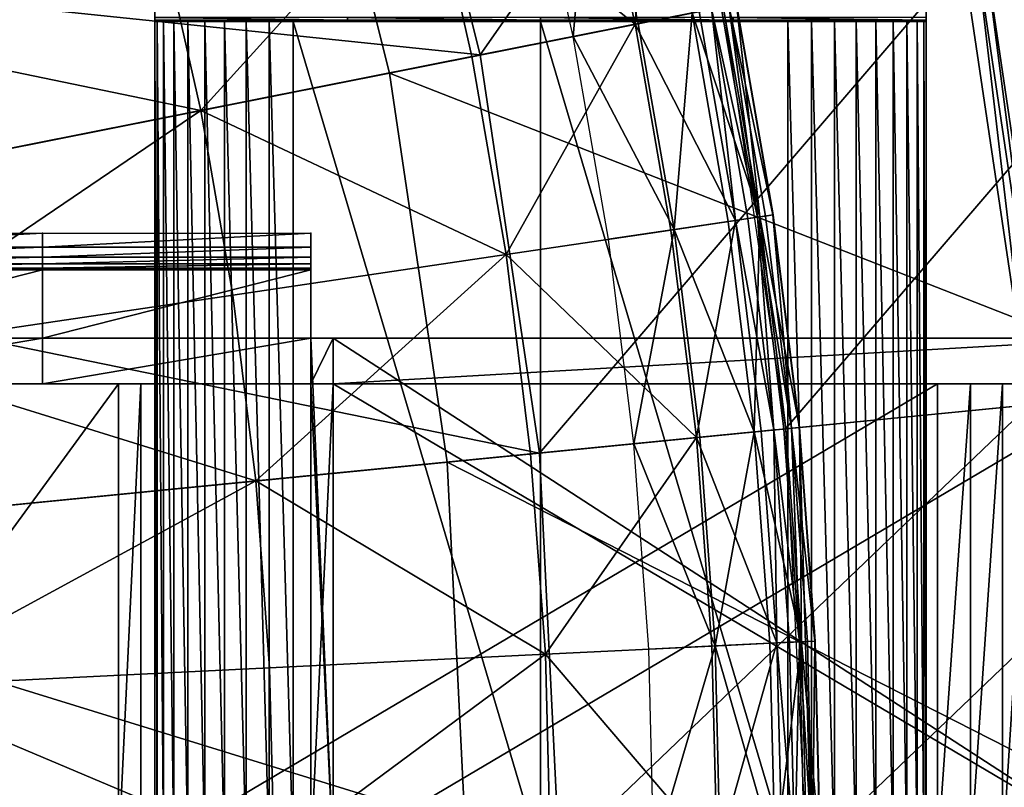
# Model space of a CAD drawing. Extents: x -3.87 to 3.87, y -3.87 to 3.87.
# Tile 107 of 115: x 2.74 to 3.49, y 0.05 to 0.64. Entities that reach past the tile are written whole.
import ezdxf

# ---------------------------------------------------------------- set-up
doc = ezdxf.new("R2010")
doc.units = 0
doc.layers.get('0').update_dxf_attribs({"linetype": 'CONTINUOUS'})

msp = doc.modelspace()

# ---------------------------------------------------------------- linework, layer by layer
for p in [(2.840672, 0.641511, 5.791705), (2.840672, 0.641511, 5.791705), (2.840672, 0.640634, 4.79619), (2.840672, 0.640634, 5.789958), (2.840672, 0.640634, 4.79619), (2.840672, 0.640634, 4.79619), (2.840672, 0.640634, 5.789958), (2.840672, 0.640634, 4.79619), (2.840672, 0.640634, 5.789958), (2.840672, 0.640633, 5.789958), (2.842515, 0.640634, 4.770976), (2.842515, 0.640634, 4.770976), (2.847484, 0.640634, 4.746589), (2.847484, 0.640634, 4.746589), (2.855428, 0.640634, 4.723771), (2.855428, 0.640634, 4.723771), (2.866104, 0.640634, 4.703214), (2.866104, 0.640634, 4.703214), (2.879189, 0.640634, 4.685544), (2.879189, 0.640634, 4.685544), (2.894286, 0.640634, 4.671297), (2.894286, 0.640634, 4.671297), (2.910934, 0.640634, 4.660907), (2.910934, 0.640634, 4.660907), (2.928629, 0.640634, 4.654688), (2.928629, 0.640634, 4.654688), (2.946834, 0.640634, 4.652831), (2.946834, 0.640634, 4.652831), (2.988763, 0.640634, 4.79619), (2.988763, 0.640634, 4.79619), (2.988763, 0.640633, 5.789958), (2.988763, 0.640633, 5.789958), (2.988764, 0.641511, 5.791705), (3.136855, 0.641511, 5.791705), (3.136855, 0.640634, 4.79619), (3.136855, 0.640634, 5.789958), (3.136855, 0.640634, 4.79619), (3.136855, 0.640633, 5.789958), (3.136856, 0.640634, 4.652831), (3.136856, 0.640634, 4.652831), (3.209652, 0.638628, 9.229347), (3.212011, 0.639097, 9.027666), (3.284946, 0.641511, 5.791705), (3.284946, 0.640634, 4.79619), (3.284946, 0.640634, 4.79619), (3.284946, 0.640633, 5.789958), (3.284946, 0.640633, 5.789958), (3.326876, 0.640634, 4.652831), (3.326876, 0.640634, 4.652831), (3.34508, 0.640634, 4.654688), (3.34508, 0.640634, 4.654688), (3.362775, 0.640634, 4.660907), (3.362775, 0.640634, 4.660907), (3.379423, 0.640634, 4.671297), (3.379423, 0.640634, 4.671297), (3.39452, 0.640634, 4.685544), (3.39452, 0.640634, 4.685544), (3.407605, 0.640634, 4.703214), (3.407605, 0.640634, 4.703214), (3.418281, 0.640634, 4.723771), (3.418281, 0.640634, 4.723771), (3.426225, 0.640634, 4.746588), (3.426225, 0.640634, 4.746588), (3.431194, 0.640634, 4.770976), (3.431194, 0.640634, 4.770976), (3.433037, 0.640634, 4.79619), (3.433037, 0.640634, 4.79619), (3.433037, 0.640634, 4.79619), (3.433037, 0.640634, 4.79619), (3.433038, 0.641511, 5.791705), (3.433038, 0.641511, 5.791705), (3.433038, 0.640634, 5.789958), (3.433038, 0.640633, 5.789958), (3.433038, 0.640633, 5.789958), (3.433038, 0.640633, 5.789958), (3.162063, 0.629162, 9.022295), (3.084037, 0.613641, 9.262104), (3.090656, 0.614958, 8.880756), (3.090656, 0.614958, 8.374943), (3.090657, 0.614958, 8.815491), (3.090657, 0.614958, 8.374943), (3.020958, 0.600908, 4.599773), (2.875973, 0.572255, 9.281931), (3.315311, 0.491922, 9.121477), (3.315534, 0.491956, 9.064547), (3.281131, 0.486852, 9.033573), (3.286523, 0.487652, 9.217014), (3.296175, 0.489084, 9.212923), (3.303581, 0.490182, 9.204885), (3.305311, 0.490439, 9.040556), (3.309655, 0.491083, 9.179029), (2.7544, 0.477955, 4.59662), (2.960403, 0.477955, 4.59662), (2.960403, 0.477955, 4.59662), (3.237109, 0.480322, 9.229347), (3.239489, 0.480675, 9.027666), (3.189113, 0.473203, 9.022295), (2.7544, 0.467094, 4.598952), (2.960403, 0.467094, 4.598952), (2.960403, 0.467094, 4.598952), (3.110419, 0.461529, 9.262104), (2.7544, 0.459472, 4.601286), (2.7544, 0.454336, 4.603425), (2.960403, 0.459472, 4.601286), (2.960403, 0.459472, 4.601286), (2.960403, 0.454336, 4.603425), (2.960403, 0.454336, 4.603425), (2.7544, 0.451065, 4.605174), (2.7544, 0.449756, 4.606925), (2.7544, 0.449756, 4.606925), (2.960403, 0.451065, 4.605174), (2.960403, 0.451065, 4.605174), (2.960403, 0.449757, 4.606925), (2.960403, 0.449756, 4.606925), (2.960403, 0.449756, 4.606925), (2.960403, 0.449756, 4.606925), (2.900576, 0.430402, 9.281931), (2.7544, 0.397194, 4.996703), (2.960403, 0.397194, 4.996704), (2.960403, 0.397194, 4.996704), (2.977773, 0.397194, 4.996704), (2.977773, 0.397194, 4.996704), (2.7544, 0.362046, 5.56318), (2.7544, 0.362046, 5.56318), (2.812726, 0.362046, 5.706805), (2.812726, 0.362046, 5.706805), (2.830096, 0.362046, 5.706805), (2.830096, 0.362046, 5.706805), (2.838049, 0.362046, 5.704944), (2.838049, 0.362046, 5.704944), (2.855419, 0.362046, 5.704944), (2.855419, 0.362046, 5.704944), (2.862664, 0.362046, 5.698714), (2.862664, 0.362046, 5.698714), (2.880034, 0.362046, 5.698714), (2.880034, 0.362046, 5.698714), (2.885823, 0.362046, 5.688304), (2.885823, 0.362046, 5.688304), (2.903193, 0.362046, 5.688304), (2.903193, 0.362046, 5.688304), (2.906823, 0.362046, 5.674032), (2.906823, 0.362046, 5.674032), (2.924193, 0.362046, 5.674032), (2.924193, 0.362046, 5.674032), (2.925025, 0.362046, 5.656329), (2.925025, 0.362046, 5.656329), (2.939877, 0.362046, 5.635734), (2.939877, 0.362046, 5.635734), (2.942395, 0.362046, 5.656329), (2.942395, 0.362046, 5.656329), (2.950927, 0.362046, 5.612874), (2.950927, 0.362046, 5.612874), (2.957247, 0.362046, 5.635734), (2.957247, 0.362046, 5.635734), (2.957839, 0.362046, 5.588441), (2.957839, 0.362046, 5.588441), (2.960403, 0.362046, 5.56318), (2.960403, 0.362046, 5.56318), (2.960403, 0.362046, 5.56318), (2.960403, 0.362046, 5.56318), (2.968297, 0.362046, 5.612874), (2.968297, 0.362046, 5.612874), (2.975209, 0.362046, 5.588441), (2.975209, 0.362046, 5.588441), (2.977773, 0.362046, 5.56318), (2.977773, 0.362046, 5.56318), (2.977773, 0.362046, 5.56318), (2.977773, 0.362046, 5.56318), (3.441689, 0.362046, 5.706805), (3.441689, 0.362046, 5.706805), (3.467012, 0.362046, 5.704944), (3.467012, 0.362046, 5.704944), (3.491627, 0.362046, 5.698714), (3.491627, 0.362046, 5.698714), (3.30106, 0.325221, 9.033573), (3.306485, 0.325755, 9.217014), (3.316195, 0.326712, 9.212923), (3.323646, 0.327446, 9.204885), (3.325153, 0.327502, 4.219625), (3.325386, 0.327617, 9.040556), (3.329756, 0.328047, 9.179029), (3.335447, 0.328608, 9.121477), (3.335672, 0.32863, 9.064547), (3.25677, 0.320859, 9.229347), (3.259164, 0.321095, 9.027666), (3.208483, 0.316103, 9.022295), (3.129311, 0.308305, 9.262104), (3.136008, 0.308965, 8.880756), (3.136008, 0.308965, 8.374943), (3.13601, 0.308965, 8.815491), (3.13601, 0.308965, 8.374943), (3.065275, 0.301906, 4.599773), (2.918194, 0.287512, 9.281931), (3.268597, 0.160624, 9.229347), (3.271, 0.160742, 9.027666), (3.313048, 0.162808, 9.033573), (3.318492, 0.163075, 9.217014), (3.328238, 0.163554, 9.212923), (3.335715, 0.163922, 9.204885), (3.337462, 0.164007, 9.040556), (3.341848, 0.164223, 9.179029), (3.347559, 0.164503, 9.121477), (3.347785, 0.164515, 9.064547), (3.140675, 0.15434, 9.262104), (3.220134, 0.158243, 9.022295), (2.928792, 0.14393, 9.281931)]:
    msp.add_point(p)
for points in [[(2.84568, 1.178721, 4.599773), (2.716411, 1.451953, 4.599773), (0.000004, 0, 4.599773)], [(1.088906, 0.43663, 7.239481), (3.482541, 1.307846, 7.239481), (3.482541, 1.307847, 4.643102)], [(1.088906, 0.43663, 7.239481), (3.482541, 1.307847, 4.643102), (1.088906, 0.43663, 4.643102)], [(1.116252, 0.361498, 4.643102), (1.088906, 0.43663, 4.643102), (3.482541, 1.307847, 4.643102)], [(3.50989, 1.232715, 7.239481), (3.482541, 1.307846, 7.239481), (1.088906, 0.43663, 7.239481)], [(1.116252, 0.361498, 4.643102), (3.482541, 1.307847, 4.643102), (3.50989, 1.232715, 4.643102)], [(3.50989, 1.232715, 7.239481), (1.088906, 0.43663, 7.239481), (1.116252, 0.361497, 7.239481)], [(3.50989, 1.232715, 7.239481), (1.116252, 0.361497, 7.239481), (1.116252, 0.361498, 4.643102)], [(3.50989, 1.232715, 7.239481), (1.116252, 0.361498, 4.643102), (3.50989, 1.232715, 4.643102)], [(2.947478, 0.89411, 4.599773), (2.84568, 1.178721, 4.599773), (0.000004, 0, 4.599773)], [(3.090656, 0.614958, 8.880756), (3.37735, 1.024793, 8.880756), (3.015457, 0.915014, 8.880756)], [(3.090656, 0.614958, 8.880756), (3.46157, 0.688738, 8.880756), (3.37735, 1.024793, 8.880756)], [(3.090656, 0.614958, 8.374943), (3.015457, 0.915014, 8.374943), (2.297899, 0.697344, 8.374943)], [(3.090657, 0.614958, 8.815491), (3.015459, 0.915014, 8.815491), (3.015459, 0.915014, 8.374943)], [(3.090657, 0.614958, 8.815491), (3.015459, 0.915014, 8.374943), (3.090657, 0.614958, 8.374943)], [(3.020958, 0.600908, 4.599773), (2.947478, 0.89411, 4.599773), (0.000004, 0, 4.599773)], [(3.587381, 0.713577, 4.599773), (2.947478, 0.89411, 4.599773), (3.020958, 0.600908, 4.599773)], [(2.551331, 0.63931, 9.255472), (2.806013, 0.85148, 9.281931), (2.516881, 0.763772, 9.255472)], [(2.551331, 0.63931, 9.255472), (2.844418, 0.712725, 9.281931), (2.806013, 0.85148, 9.281931)], [(3.222896, 0.807529, 9.217014), (3.174438, 0.795391, 9.229347), (3.209652, 0.638628, 9.229347)], [(3.222896, 0.807529, 9.217014), (3.209652, 0.638628, 9.229347), (3.258647, 0.648374, 9.217014)], [(3.0502, 0.76427, 9.262104), (3.209652, 0.638628, 9.229347), (3.174438, 0.795391, 9.229347)], [(3.176771, 0.795975, 9.027666), (3.162063, 0.629162, 9.022295), (3.127371, 0.783601, 9.022295)], [(3.176771, 0.795975, 9.027666), (3.212011, 0.639097, 9.027666), (3.162063, 0.629162, 9.022295)], [(3.176771, 0.795975, 9.027666), (3.253302, 0.64731, 9.033573), (3.212011, 0.639097, 9.027666)], [(3.0502, 0.76427, 9.262104), (2.844418, 0.712725, 9.281931), (2.875973, 0.572255, 9.281931)], [(3.0502, 0.76427, 9.262104), (2.875973, 0.572255, 9.281931), (3.084037, 0.613641, 9.262104)], [(3.0502, 0.76427, 9.262104), (3.084037, 0.613641, 9.262104), (3.209652, 0.638628, 9.229347)], [(3.529341, 0.347705, 9.191612), (3.787385, 0.753547, 9.191612), (3.4783, 0.692066, 9.191612)], [(3.325153, 0.327502, 4.219625), (3.670249, 0.730061, 4.219625), (3.277079, 0.651855, 4.219625)], [(3.325153, 0.327502, 4.219625), (3.724091, 0.366794, 4.219625), (3.670249, 0.730061, 4.219625)], [(2.551331, 0.63931, 9.255472), (2.875973, 0.572255, 9.281931), (2.844418, 0.712725, 9.281931)], [(3.640007, 0.358512, 4.599773), (3.587381, 0.713577, 4.599773), (3.020958, 0.600908, 4.599773)], [(3.090656, 0.614958, 8.374943), (2.297899, 0.697344, 8.374943), (2.355208, 0.468667, 8.374943)], [(3.136008, 0.308965, 8.880756), (3.46157, 0.688738, 8.880756), (3.090656, 0.614958, 8.880756)], [(3.136008, 0.308965, 8.880756), (3.512365, 0.346033, 8.880756), (3.46157, 0.688738, 8.880756)], [(3.512366, 0.346033, 8.880756), (3.461573, 0.688738, 9.182608), (3.461571, 0.688738, 8.880756)], [(3.512366, 0.346033, 9.182608), (3.472073, 0.690827, 9.18961), (3.461572, 0.688738, 9.182608)], [(3.512366, 0.346033, 8.880756), (3.512368, 0.346033, 9.182608), (3.461573, 0.688738, 9.182608)], [(3.523022, 0.347083, 9.18961), (3.4783, 0.692066, 9.191612), (3.472073, 0.690827, 9.18961)], [(3.512366, 0.346033, 9.182608), (3.523022, 0.347083, 9.18961), (3.472073, 0.690827, 9.18961)], [(3.523022, 0.347083, 9.18961), (3.529341, 0.347705, 9.191612), (3.4783, 0.692066, 9.191612)], [(2.840672, 0.652263, 5.797915), (2.840672, 0.659549, 5.800244), (2.840672, -0.00002, 5.800244)], [(3.433038, -0.00001, 5.797915), (3.433038, -0.00002, 5.800244), (3.433038, 0.659548, 5.800244)], [(3.433038, -0.00001, 5.797915), (3.433038, 0.659548, 5.800244), (3.433038, 0.652263, 5.797915)], [(2.840672, 0.647151, 5.795587), (2.840672, 0.652263, 5.797915), (2.840672, -0.00001, 5.797915)], [(2.840672, 0.652263, 5.797915), (2.840672, -0.00002, 5.800244), (2.840672, -0.00001, 5.797915)], [(3.305311, 0.490439, 9.040556), (3.253302, 0.64731, 9.033573), (3.277276, 0.652079, 9.040556)], [(3.303581, 0.490182, 9.204885), (3.275561, 0.651738, 9.204885), (3.268218, 0.650277, 9.212923)], [(3.303581, 0.490182, 9.204885), (3.281583, 0.652936, 9.179029), (3.275561, 0.651738, 9.204885)], [(3.305311, 0.490439, 9.040556), (3.277276, 0.652079, 9.040556), (3.287413, 0.654095, 9.064547)], [(3.315311, 0.491922, 9.121477), (3.287191, 0.654051, 9.121477), (3.281583, 0.652936, 9.179029)], [(3.303581, 0.490182, 9.204885), (3.309655, 0.491083, 9.179029), (3.281583, 0.652936, 9.179029)], [(3.315311, 0.491922, 9.121477), (3.281583, 0.652936, 9.179029), (3.309655, 0.491083, 9.179029)], [(3.315311, 0.491922, 9.121477), (3.287413, 0.654095, 9.064547), (3.287191, 0.654051, 9.121477)], [(3.315311, 0.491922, 9.121477), (3.315534, 0.491956, 9.064547), (3.287413, 0.654095, 9.064547)], [(3.305311, 0.490439, 9.040556), (3.287413, 0.654095, 9.064547), (3.315534, 0.491956, 9.064547)], [(3.433038, -0.00001, 5.795587), (3.433038, -0.00001, 5.797915), (3.433038, 0.652263, 5.797915)], [(3.433038, -0.00001, 5.795587), (3.433038, 0.652263, 5.797915), (3.433038, 0.647151, 5.795587)], [(2.840672, 0.643706, 5.793452), (2.840672, 0.647151, 5.795587), (2.840672, -0.00001, 5.795587)], [(2.840672, 0.647151, 5.795587), (2.840672, -0.00001, 5.797915), (2.840672, -0.00001, 5.795587)], [(2.840672, 0.643706, 5.793452), (2.840672, -0.00001, 5.795587), (2.840672, -0.00001, 5.793452)], [(2.840672, 0.641511, 5.791705), (2.840672, 0.643706, 5.793452), (2.840672, -0.00001, 5.793452)], [(2.988764, 0.641511, 5.791705), (2.988763, 0.643705, 5.793452), (2.840672, 0.643706, 5.793452)], [(2.988764, 0.641511, 5.791705), (2.840672, 0.643706, 5.793452), (2.840672, 0.641511, 5.791705)], [(3.136855, 0.641511, 5.791705), (3.136855, 0.643706, 5.793452), (2.988763, 0.643705, 5.793452)], [(3.136855, 0.641511, 5.791705), (2.988763, 0.643705, 5.793452), (2.988764, 0.641511, 5.791705)], [(3.284946, 0.641511, 5.791705), (3.284946, 0.643705, 5.793452), (3.136855, 0.643706, 5.793452)], [(3.284946, 0.641511, 5.791705), (3.136855, 0.643706, 5.793452), (3.136855, 0.641511, 5.791705)], [(3.286523, 0.487652, 9.217014), (3.258647, 0.648374, 9.217014), (3.209652, 0.638628, 9.229347)], [(3.239489, 0.480675, 9.027666), (3.212011, 0.639097, 9.027666), (3.253302, 0.64731, 9.033573)], [(3.239489, 0.480675, 9.027666), (3.253302, 0.64731, 9.033573), (3.281131, 0.486852, 9.033573)], [(3.305311, 0.490439, 9.040556), (3.281131, 0.486852, 9.033573), (3.253302, 0.64731, 9.033573)], [(3.286523, 0.487652, 9.217014), (3.268218, 0.650277, 9.212923), (3.258647, 0.648374, 9.217014)], [(3.286523, 0.487652, 9.217014), (3.296175, 0.489084, 9.212923), (3.268218, 0.650277, 9.212923)], [(3.303581, 0.490182, 9.204885), (3.268218, 0.650277, 9.212923), (3.296175, 0.489084, 9.212923)], [(3.433038, 0.641511, 5.791705), (3.433038, 0.643705, 5.793452), (3.284946, 0.643705, 5.793452)], [(3.433038, 0.641511, 5.791705), (3.284946, 0.643705, 5.793452), (3.284946, 0.641511, 5.791705)], [(3.433038, -0.00001, 5.793452), (3.433038, -0.00001, 5.795587), (3.433038, 0.647151, 5.795587)], [(3.433038, -0.00001, 5.793452), (3.433038, 0.647151, 5.795587), (3.433038, 0.643706, 5.793452)], [(3.433038, -0.00001, 5.791705), (3.433038, -0.00001, 5.793452), (3.433038, 0.643706, 5.793452)], [(3.433038, -0.00001, 5.791705), (3.433038, 0.643706, 5.793452), (3.433038, 0.641511, 5.791705)], [(2.551331, 0.63931, 9.255472), (2.579635, 0.513309, 9.255472), (2.875973, 0.572255, 9.281931)], [(2.840672, 0.641511, 5.791705), (2.840672, -0.00001, 5.793452), (2.840672, -0.00001, 5.791705)], [(2.840672, 0.640634, 5.789958), (2.840672, 0.641511, 5.791705), (2.840672, -0.00001, 5.791705)], [(2.988763, 0.640633, 5.789958), (2.988764, 0.641511, 5.791705), (2.840672, 0.641511, 5.791705)], [(2.988763, 0.640633, 5.789958), (2.840672, 0.641511, 5.791705), (2.840672, 0.640634, 5.789958)], [(2.840672, 0.640634, 5.789958), (2.840672, -0.00001, 5.789958), (2.840672, -0.000009, 4.79619)], [(2.840672, 0.640634, 5.789958), (2.840672, -0.000009, 4.79619), (2.840672, 0.640634, 4.79619)], [(2.988763, 0.640634, 4.79619), (2.988763, 0.640633, 5.789958), (2.840672, 0.640633, 5.789958)], [(2.988763, 0.640634, 4.79619), (2.840672, 0.640633, 5.789958), (2.840672, 0.640634, 4.79619)], [(2.840672, 0.640634, 4.79619), (2.840672, -0.000009, 4.79619), (2.842515, -0.000009, 4.770976)], [(2.840672, 0.640634, 4.79619), (2.842515, -0.000009, 4.770976), (2.842515, 0.640634, 4.770976)], [(2.840672, 0.640634, 5.789958), (2.840672, -0.00001, 5.791705), (2.840672, -0.00001, 5.789958)], [(2.988763, 0.640634, 4.79619), (2.840672, 0.640634, 4.79619), (2.842515, 0.640634, 4.770976)], [(2.842515, 0.640634, 4.770976), (2.842515, -0.000009, 4.770976), (2.847484, -0.000009, 4.746588)], [(2.842515, 0.640634, 4.770976), (2.847484, -0.000009, 4.746588), (2.847484, 0.640634, 4.746589)], [(2.842515, 0.640634, 4.770976), (2.847484, 0.640634, 4.746589), (2.988763, 0.640634, 4.79619)], [(2.847484, 0.640634, 4.746589), (2.847484, -0.000009, 4.746588), (2.855428, -0.000009, 4.723771)], [(2.847484, 0.640634, 4.746589), (2.855428, -0.000009, 4.723771), (2.855428, 0.640634, 4.723771)], [(2.847484, 0.640634, 4.746589), (2.855428, 0.640634, 4.723771), (2.988763, 0.640634, 4.79619)], [(2.855428, 0.640634, 4.723771), (2.855428, -0.000009, 4.723771), (2.866104, -0.000009, 4.703214)], [(2.855428, 0.640634, 4.723771), (2.866104, -0.000009, 4.703214), (2.866104, 0.640634, 4.703214)], [(2.855428, 0.640634, 4.723771), (2.866104, 0.640634, 4.703214), (2.988763, 0.640634, 4.79619)], [(2.866104, 0.640634, 4.703214), (2.866104, -0.000009, 4.703214), (2.879189, -0.000009, 4.685544)], [(2.866104, 0.640634, 4.703214), (2.879189, -0.000009, 4.685544), (2.879189, 0.640634, 4.685544)], [(2.866104, 0.640634, 4.703214), (2.879189, 0.640634, 4.685544), (2.988763, 0.640634, 4.79619)], [(2.879189, 0.640634, 4.685544), (2.879189, -0.000009, 4.685544), (2.894286, -0.000009, 4.671297)], [(2.879189, 0.640634, 4.685544), (2.894286, -0.000009, 4.671297), (2.894286, 0.640634, 4.671297)], [(2.879189, 0.640634, 4.685544), (2.894286, 0.640634, 4.671297), (2.988763, 0.640634, 4.79619)], [(2.894286, 0.640634, 4.671297), (2.894286, -0.000009, 4.671297), (2.910934, -0.000009, 4.660907)], [(2.894286, 0.640634, 4.671297), (2.910934, -0.000009, 4.660907), (2.910934, 0.640634, 4.660907)], [(2.894286, 0.640634, 4.671297), (2.910934, 0.640634, 4.660907), (2.988763, 0.640634, 4.79619)], [(2.910934, 0.640634, 4.660907), (2.910934, -0.000009, 4.660907), (2.928629, -0.000009, 4.654688)], [(2.910934, 0.640634, 4.660907), (2.928629, -0.000009, 4.654688), (2.928629, 0.640634, 4.654688)], [(2.910934, 0.640634, 4.660907), (2.928629, 0.640634, 4.654688), (2.988763, 0.640634, 4.79619)], [(2.928629, 0.640634, 4.654688), (2.928629, -0.000009, 4.654688), (2.946833, -0.000009, 4.652831)], [(2.928629, 0.640634, 4.654688), (2.946833, -0.000009, 4.652831), (2.946834, 0.640634, 4.652831)], [(2.946834, 0.640634, 4.652831), (2.988763, 0.640634, 4.79619), (2.928629, 0.640634, 4.654688)], [(2.946834, 0.640634, 4.652831), (2.946833, -0.000009, 4.652831), (3.136856, -0.000009, 4.652831)], [(2.946834, 0.640634, 4.652831), (3.136856, -0.000009, 4.652831), (3.136856, 0.640634, 4.652831)], [(3.136856, 0.640634, 4.652831), (2.988763, 0.640634, 4.79619), (2.946834, 0.640634, 4.652831)], [(3.136855, 0.640634, 5.789958), (2.988764, 0.641511, 5.791705), (2.988763, 0.640633, 5.789958)], [(3.136855, 0.640634, 4.79619), (3.136855, 0.640633, 5.789958), (2.988763, 0.640633, 5.789958)], [(3.136855, 0.640634, 4.79619), (2.988763, 0.640633, 5.789958), (2.988763, 0.640634, 4.79619)], [(2.988763, 0.640634, 4.79619), (3.136856, 0.640634, 4.652831), (3.136855, 0.640634, 4.79619)], [(3.136855, 0.640634, 5.789958), (3.136855, 0.641511, 5.791705), (2.988764, 0.641511, 5.791705)], [(3.110419, 0.461529, 9.262104), (3.209652, 0.638628, 9.229347), (3.084037, 0.613641, 9.262104)], [(3.110419, 0.461529, 9.262104), (3.237109, 0.480322, 9.229347), (3.209652, 0.638628, 9.229347)], [(3.284946, 0.640633, 5.789958), (3.284946, 0.641511, 5.791705), (3.136855, 0.641511, 5.791705)], [(3.284946, 0.640633, 5.789958), (3.136855, 0.641511, 5.791705), (3.136855, 0.640634, 5.789958)], [(3.136855, 0.640634, 4.79619), (3.284946, 0.640634, 4.79619), (3.284946, 0.640633, 5.789958)], [(3.136855, 0.640634, 4.79619), (3.284946, 0.640633, 5.789958), (3.136855, 0.640633, 5.789958)], [(3.284946, 0.640634, 4.79619), (3.136855, 0.640634, 4.79619), (3.136856, 0.640634, 4.652831)], [(3.136856, 0.640634, 4.652831), (3.136856, -0.000009, 4.652831), (3.326875, -0.000009, 4.652831)], [(3.136856, 0.640634, 4.652831), (3.326875, -0.000009, 4.652831), (3.326876, 0.640634, 4.652831)], [(3.136856, 0.640634, 4.652831), (3.326876, 0.640634, 4.652831), (3.284946, 0.640634, 4.79619)], [(3.239489, 0.480675, 9.027666), (3.162063, 0.629162, 9.022295), (3.212011, 0.639097, 9.027666)], [(3.286523, 0.487652, 9.217014), (3.209652, 0.638628, 9.229347), (3.237109, 0.480322, 9.229347)], [(3.433038, 0.640633, 5.789958), (3.433038, 0.641511, 5.791705), (3.284946, 0.641511, 5.791705)], [(3.433038, 0.640633, 5.789958), (3.284946, 0.641511, 5.791705), (3.284946, 0.640633, 5.789958)], [(3.284946, 0.640634, 4.79619), (3.433037, 0.640634, 4.79619), (3.433038, 0.640633, 5.789958)], [(3.284946, 0.640634, 4.79619), (3.433038, 0.640633, 5.789958), (3.284946, 0.640633, 5.789958)], [(3.284946, 0.640634, 4.79619), (3.431194, 0.640634, 4.770976), (3.433037, 0.640634, 4.79619)], [(3.431194, 0.640634, 4.770976), (3.284946, 0.640634, 4.79619), (3.426225, 0.640634, 4.746588)], [(3.426225, 0.640634, 4.746588), (3.284946, 0.640634, 4.79619), (3.418281, 0.640634, 4.723771)], [(3.418281, 0.640634, 4.723771), (3.284946, 0.640634, 4.79619), (3.407605, 0.640634, 4.703214)], [(3.407605, 0.640634, 4.703214), (3.284946, 0.640634, 4.79619), (3.39452, 0.640634, 4.685544)], [(3.39452, 0.640634, 4.685544), (3.284946, 0.640634, 4.79619), (3.379423, 0.640634, 4.671297)], [(3.379423, 0.640634, 4.671297), (3.284946, 0.640634, 4.79619), (3.362775, 0.640634, 4.660907)], [(3.362775, 0.640634, 4.660907), (3.284946, 0.640634, 4.79619), (3.34508, 0.640634, 4.654688)], [(3.326876, 0.640634, 4.652831), (3.34508, 0.640634, 4.654688), (3.284946, 0.640634, 4.79619)], [(3.326876, 0.640634, 4.652831), (3.326875, -0.000009, 4.652831), (3.34508, -0.000009, 4.654688)], [(3.326876, 0.640634, 4.652831), (3.34508, -0.000009, 4.654688), (3.34508, 0.640634, 4.654688)], [(3.34508, 0.640634, 4.654688), (3.34508, -0.000009, 4.654688), (3.362775, -0.000009, 4.660906)], [(3.34508, 0.640634, 4.654688), (3.362775, -0.000009, 4.660906), (3.362775, 0.640634, 4.660907)], [(3.362775, 0.640634, 4.660907), (3.362775, -0.000009, 4.660906), (3.379424, -0.000009, 4.671297)], [(3.362775, 0.640634, 4.660907), (3.379424, -0.000009, 4.671297), (3.379423, 0.640634, 4.671297)], [(3.379423, 0.640634, 4.671297), (3.379424, -0.000009, 4.671297), (3.39452, -0.000009, 4.685544)], [(3.379423, 0.640634, 4.671297), (3.39452, -0.000009, 4.685544), (3.39452, 0.640634, 4.685544)], [(3.39452, 0.640634, 4.685544), (3.39452, -0.000009, 4.685544), (3.407605, -0.000009, 4.703214)], [(3.39452, 0.640634, 4.685544), (3.407605, -0.000009, 4.703214), (3.407605, 0.640634, 4.703214)], [(3.407605, 0.640634, 4.703214), (3.407605, -0.000009, 4.703214), (3.418281, -0.000009, 4.723771)], [(3.407605, 0.640634, 4.703214), (3.418281, -0.000009, 4.723771), (3.418281, 0.640634, 4.723771)], [(3.418281, 0.640634, 4.723771), (3.418281, -0.000009, 4.723771), (3.426225, -0.000009, 4.746588)], [(3.418281, 0.640634, 4.723771), (3.426225, -0.000009, 4.746588), (3.426225, 0.640634, 4.746588)], [(3.426225, 0.640634, 4.746588), (3.426225, -0.000009, 4.746588), (3.431194, -0.000009, 4.770976)], [(3.426225, 0.640634, 4.746588), (3.431194, -0.000009, 4.770976), (3.431194, 0.640634, 4.770976)], [(3.431194, 0.640634, 4.770976), (3.431194, -0.000009, 4.770976), (3.433038, -0.00001, 4.79619)], [(3.431194, 0.640634, 4.770976), (3.433038, -0.00001, 4.79619), (3.433037, 0.640634, 4.79619)], [(3.433037, 0.640634, 4.79619), (3.433038, -0.00001, 4.79619), (3.433038, -0.00001, 5.789958)], [(3.433037, 0.640634, 4.79619), (3.433038, -0.00001, 5.789958), (3.433038, 0.640633, 5.789958)], [(3.433038, -0.00001, 5.789958), (3.433038, -0.00001, 5.791705), (3.433038, 0.641511, 5.791705)], [(3.433038, -0.00001, 5.789958), (3.433038, 0.641511, 5.791705), (3.433038, 0.640634, 5.789958)], [(3.239489, 0.480675, 9.027666), (3.189113, 0.473203, 9.022295), (3.162063, 0.629162, 9.022295)], [(3.136008, 0.308965, 8.374943), (3.090656, 0.614958, 8.374943), (2.355208, 0.468667, 8.374943)], [(3.110419, 0.461529, 9.262104), (3.084037, 0.613641, 9.262104), (2.875973, 0.572255, 9.281931)], [(3.13601, 0.308965, 8.815491), (3.090657, 0.614958, 8.815491), (3.090657, 0.614958, 8.374943)], [(3.13601, 0.308965, 8.815491), (3.090657, 0.614958, 8.374943), (3.13601, 0.308965, 8.374943)], [(3.065275, 0.301906, 4.599773), (3.020958, 0.600908, 4.599773), (0.000004, 0, 4.599773)], [(3.640007, 0.358512, 4.599773), (3.020958, 0.600908, 4.599773), (3.065275, 0.301906, 4.599773)], [(2.601704, 0.386068, 9.255472), (2.875973, 0.572255, 9.281931), (2.579635, 0.513309, 9.255472)], [(2.601704, 0.386068, 9.255472), (2.900576, 0.430402, 9.281931), (2.875973, 0.572255, 9.281931)], [(3.110419, 0.461529, 9.262104), (2.875973, 0.572255, 9.281931), (2.900576, 0.430402, 9.281931)], [(3.305311, 0.490439, 9.040556), (3.315534, 0.491956, 9.064547), (3.335672, 0.32863, 9.064547)], [(3.315311, 0.491922, 9.121477), (3.309655, 0.491083, 9.179029), (3.329756, 0.328047, 9.179029)], [(3.315311, 0.491922, 9.121477), (3.335672, 0.32863, 9.064547), (3.315534, 0.491956, 9.064547)], [(3.315311, 0.491922, 9.121477), (3.329756, 0.328047, 9.179029), (3.335447, 0.328608, 9.121477)], [(3.315311, 0.491922, 9.121477), (3.335447, 0.328608, 9.121477), (3.335672, 0.32863, 9.064547)], [(3.286523, 0.487652, 9.217014), (3.237109, 0.480322, 9.229347), (3.25677, 0.320859, 9.229347)], [(3.239489, 0.480675, 9.027666), (3.281131, 0.486852, 9.033573), (3.30106, 0.325221, 9.033573)], [(3.286523, 0.487652, 9.217014), (3.25677, 0.320859, 9.229347), (3.306485, 0.325755, 9.217014)], [(3.305311, 0.490439, 9.040556), (3.30106, 0.325221, 9.033573), (3.281131, 0.486852, 9.033573)], [(3.286523, 0.487652, 9.217014), (3.316195, 0.326712, 9.212923), (3.296175, 0.489084, 9.212923)], [(3.286523, 0.487652, 9.217014), (3.306485, 0.325755, 9.217014), (3.316195, 0.326712, 9.212923)], [(3.303581, 0.490182, 9.204885), (3.296175, 0.489084, 9.212923), (3.316195, 0.326712, 9.212923)], [(3.305311, 0.490439, 9.040556), (3.325386, 0.327617, 9.040556), (3.30106, 0.325221, 9.033573)], [(3.303581, 0.490182, 9.204885), (3.329756, 0.328047, 9.179029), (3.309655, 0.491083, 9.179029)], [(3.303581, 0.490182, 9.204885), (3.316195, 0.326712, 9.212923), (3.323646, 0.327446, 9.204885)], [(3.303581, 0.490182, 9.204885), (3.323646, 0.327446, 9.204885), (3.329756, 0.328047, 9.179029)], [(3.305311, 0.490439, 9.040556), (3.335672, 0.32863, 9.064547), (3.325386, 0.327617, 9.040556)], [(2.548396, 0.467094, 4.598952), (2.548396, 0.477955, 4.59662), (2.7544, 0.477955, 4.59662)], [(2.548396, 0.467094, 4.598952), (2.7544, 0.477955, 4.59662), (2.7544, 0.467094, 4.598952)], [(2.7544, 0.467094, 4.598952), (2.7544, 0.477955, 4.59662), (2.960403, 0.477955, 4.59662)], [(2.7544, 0.467094, 4.598952), (2.960403, 0.477955, 4.59662), (2.960403, 0.467094, 4.598952)], [(2.960403, 0.467094, 4.598952), (2.960403, 0.477955, 4.59662), (2.960403, -0.000024, 4.59662)], [(3.110419, 0.461529, 9.262104), (3.25677, 0.320859, 9.229347), (3.237109, 0.480322, 9.229347)], [(3.239489, 0.480675, 9.027666), (3.208483, 0.316103, 9.022295), (3.189113, 0.473203, 9.022295)], [(3.239489, 0.480675, 9.027666), (3.259164, 0.321095, 9.027666), (3.208483, 0.316103, 9.022295)], [(3.239489, 0.480675, 9.027666), (3.30106, 0.325221, 9.033573), (3.259164, 0.321095, 9.027666)], [(3.136008, 0.308965, 8.374943), (2.355208, 0.468667, 8.374943), (2.389772, 0.235466, 8.374943)], [(2.548396, 0.459472, 4.601286), (2.548396, 0.467094, 4.598952), (2.7544, 0.467094, 4.598952)], [(2.548396, 0.459472, 4.601286), (2.7544, 0.467094, 4.598952), (2.7544, 0.459472, 4.601286)], [(2.7544, 0.459472, 4.601286), (2.7544, 0.467094, 4.598952), (2.960403, 0.467094, 4.598952)], [(2.7544, 0.459472, 4.601286), (2.960403, 0.467094, 4.598952), (2.960403, 0.459472, 4.601286)], [(3.110419, 0.461529, 9.262104), (2.900576, 0.430402, 9.281931), (2.918194, 0.287512, 9.281931)], [(3.110419, 0.461529, 9.262104), (2.918194, 0.287512, 9.281931), (3.129311, 0.308305, 9.262104)], [(2.960403, 0.459472, 4.601286), (2.960403, 0.467094, 4.598952), (2.960403, -0.000009, 4.598952)], [(2.960403, 0.467094, 4.598952), (2.960403, -0.000024, 4.59662), (2.960403, -0.000009, 4.598952)], [(3.110419, 0.461529, 9.262104), (3.129311, 0.308305, 9.262104), (3.25677, 0.320859, 9.229347)], [(2.548396, 0.454336, 4.603425), (2.548396, 0.459472, 4.601286), (2.7544, 0.459472, 4.601286)], [(2.548396, 0.454336, 4.603425), (2.7544, 0.459472, 4.601286), (2.7544, 0.454336, 4.603425)], [(2.548396, 0.451065, 4.605174), (2.548396, 0.454336, 4.603425), (2.7544, 0.454336, 4.603425)], [(2.548396, 0.451065, 4.605174), (2.7544, 0.454336, 4.603425), (2.7544, 0.451065, 4.605174)], [(2.7544, 0.454336, 4.603425), (2.7544, 0.459472, 4.601286), (2.960403, 0.459472, 4.601286)], [(2.7544, 0.454336, 4.603425), (2.960403, 0.459472, 4.601286), (2.960403, 0.454336, 4.603425)], [(2.7544, 0.451065, 4.605174), (2.7544, 0.454336, 4.603425), (2.960403, 0.454336, 4.603425)], [(2.7544, 0.451065, 4.605174), (2.960403, 0.454336, 4.603425), (2.960403, 0.451065, 4.605174)], [(2.960403, 0.454336, 4.603425), (2.960403, 0.459472, 4.601286), (2.960403, -0.000009, 4.601286)], [(2.960403, 0.459472, 4.601286), (2.960403, -0.000009, 4.598952), (2.960403, -0.000009, 4.601286)], [(2.960403, 0.454336, 4.603425), (2.960403, -0.000009, 4.601286), (2.960403, -0.000009, 4.603425)], [(2.960403, 0.451065, 4.605174), (2.960403, 0.454336, 4.603425), (2.960403, -0.000009, 4.603425)], [(2.548396, 0.449756, 4.606925), (2.548396, 0.451065, 4.605174), (2.7544, 0.451065, 4.605174)], [(2.548396, 0.449756, 4.606925), (2.7544, 0.451065, 4.605174), (2.7544, 0.449756, 4.606925)], [(2.548396, 0.397194, 4.996704), (2.548396, 0.449756, 4.606925), (2.7544, 0.449756, 4.606925)], [(2.548396, 0.397194, 4.996704), (2.7544, 0.449756, 4.606925), (2.7544, 0.397194, 4.996703)], [(2.7544, 0.449756, 4.606925), (2.7544, 0.451065, 4.605174), (2.960403, 0.451065, 4.605174)], [(2.7544, 0.449756, 4.606925), (2.960403, 0.451065, 4.605174), (2.960403, 0.449756, 4.606925)], [(2.7544, 0.397194, 4.996703), (2.7544, 0.449756, 4.606925), (2.960403, 0.449756, 4.606925)], [(2.7544, 0.397194, 4.996703), (2.960403, 0.449756, 4.606925), (2.960403, 0.397194, 4.996704)], [(2.960403, 0.451065, 4.605174), (2.960403, -0.000009, 4.603425), (2.960403, -0.000009, 4.605174)], [(2.960403, 0.449757, 4.606925), (2.960403, 0.451065, 4.605174), (2.960403, -0.000009, 4.605174)], [(2.960403, 0.449757, 4.606925), (2.960403, -0.000009, 4.605174), (2.960403, -0.000009, 4.606925)], [(2.960403, 0.449756, 4.606925), (2.960403, -0.000009, 4.606925), (2.960403, -0.000009, 4.996704)], [(2.960403, 0.449756, 4.606925), (2.960403, -0.000009, 4.996704), (2.960403, 0.397194, 4.996704)], [(2.601704, 0.386068, 9.255472), (2.918194, 0.287512, 9.281931), (2.900576, 0.430402, 9.281931)], [(2.548396, 0.362046, 5.56318), (2.548396, 0.397194, 4.996704), (2.7544, 0.397194, 4.996703)], [(2.548396, 0.362046, 5.56318), (2.7544, 0.397194, 4.996703), (2.7544, 0.362046, 5.56318)], [(2.7544, 0.362046, 5.56318), (2.7544, 0.397194, 4.996703), (2.960403, 0.397194, 4.996704)], [(2.7544, 0.362046, 5.56318), (2.960403, 0.397194, 4.996704), (2.960403, 0.362046, 5.56318)], [(2.960403, 0.362046, 5.56318), (2.960403, 0.397194, 4.996704), (2.977773, 0.397194, 4.996704)], [(2.960403, 0.362046, 5.56318), (2.977773, 0.397194, 4.996704), (2.977773, 0.362046, 5.56318)], [(2.960403, 0.362046, 5.56318), (2.960403, 0.397194, 4.996704), (2.977773, 0.397194, 4.996704)], [(2.960403, 0.362046, 5.56318), (2.977773, 0.397194, 4.996704), (2.977773, 0.362046, 5.56318)], [(2.960403, 0.397194, 4.996704), (2.960403, -0.000009, 4.996704), (2.977773, -0.000009, 4.996704)], [(2.960403, 0.397194, 4.996704), (2.977773, -0.000009, 4.996704), (2.977773, 0.397194, 4.996704)], [(2.977773, 0.362046, 5.56318), (2.977773, 0.397194, 4.996704), (3.589367, 0.397194, 4.996704)], [(2.977773, 0.362046, 5.56318), (3.589367, 0.397194, 4.996704), (3.589367, 0.362046, 5.56318)], [(2.977773, 0.397194, 4.996704), (2.977773, -0.000009, 4.996704), (3.589367, -0.000009, 4.996704)], [(2.977773, 0.397194, 4.996704), (3.589367, -0.000009, 4.996704), (3.589367, 0.397194, 4.996704)], [(2.977773, 0.362046, 5.56318), (2.977773, 0.397194, 4.996704), (3.589366, 0.397194, 4.996704)], [(2.977773, 0.362046, 5.56318), (3.589366, 0.397194, 4.996704), (3.589366, 0.362046, 5.56318)], [(2.601704, 0.386068, 9.255472), (2.617507, 0.257896, 9.255472), (2.918194, 0.287512, 9.281931)], [(3.341281, 0.000003, 4.219625), (3.724091, 0.366794, 4.219625), (3.325153, 0.327502, 4.219625)], [(3.341281, 0.000003, 4.219625), (3.742154, 0.000003, 4.219625), (3.724091, 0.366794, 4.219625)], [(2.812726, 0.362046, 5.706805), (2.812726, -0.000009, 5.706805), (2.548394, -0.000009, 5.706805)], [(2.812726, 0.362046, 5.706805), (2.548394, -0.000009, 5.706805), (2.548394, 0.362046, 5.706805)], [(2.548394, 0.362046, 5.706805), (2.7544, 0.362046, 5.56318), (2.812726, 0.362046, 5.706805)], [(2.7544, 0.362046, 5.56318), (2.548394, 0.362046, 5.706805), (2.548396, 0.362046, 5.56318)], [(2.957839, 0.362046, 5.588441), (2.950927, 0.362046, 5.612874), (2.7544, 0.362046, 5.56318)], [(2.950927, 0.362046, 5.612874), (2.939877, 0.362046, 5.635734), (2.7544, 0.362046, 5.56318)], [(2.7544, 0.362046, 5.56318), (2.960403, 0.362046, 5.56318), (2.957839, 0.362046, 5.588441)], [(2.939877, 0.362046, 5.635734), (2.925025, 0.362046, 5.656329), (2.7544, 0.362046, 5.56318)], [(2.925025, 0.362046, 5.656329), (2.906823, 0.362046, 5.674032), (2.7544, 0.362046, 5.56318)], [(2.906823, 0.362046, 5.674032), (2.885823, 0.362046, 5.688304), (2.7544, 0.362046, 5.56318)], [(2.885823, 0.362046, 5.688304), (2.862664, 0.362046, 5.698714), (2.7544, 0.362046, 5.56318)], [(2.862664, 0.362046, 5.698714), (2.838049, 0.362046, 5.704944), (2.7544, 0.362046, 5.56318)], [(2.812726, 0.362046, 5.706805), (2.7544, 0.362046, 5.56318), (2.838049, 0.362046, 5.704944)], [(2.812726, 0.362046, 5.706805), (2.838049, 0.362046, 5.704944), (2.855419, 0.362046, 5.704944)], [(2.812726, 0.362046, 5.706805), (2.855419, 0.362046, 5.704944), (2.830096, 0.362046, 5.706805)], [(2.812726, -0.000009, 5.706805), (2.812726, 0.362046, 5.706805), (2.830096, 0.362046, 5.706805)], [(2.812726, -0.000009, 5.706805), (2.830096, 0.362046, 5.706805), (2.830096, -0.000009, 5.706805)], [(2.812726, 0.362046, 5.706805), (2.838049, 0.362046, 5.704944), (2.855419, 0.362046, 5.704944)], [(2.812726, 0.362046, 5.706805), (2.855419, 0.362046, 5.704944), (2.830096, 0.362046, 5.706805)], [(2.830096, 0.362046, 5.706805), (2.855419, 0.362046, 5.704944), (3.467012, 0.362046, 5.704944)], [(2.830096, 0.362046, 5.706805), (3.467012, 0.362046, 5.704944), (3.441689, 0.362046, 5.706805)], [(2.830096, -0.000009, 5.706805), (2.830096, 0.362046, 5.706805), (3.441689, 0.362046, 5.706805)], [(2.830096, -0.000009, 5.706805), (3.441689, 0.362046, 5.706805), (3.441689, -0.000009, 5.706805)], [(2.830096, 0.362046, 5.706805), (2.855419, 0.362046, 5.704944), (3.467012, 0.362046, 5.704944)], [(2.830096, 0.362046, 5.706805), (3.467012, 0.362046, 5.704944), (3.441689, 0.362046, 5.706805)], [(2.838049, 0.362046, 5.704944), (2.862664, 0.362046, 5.698714), (2.880034, 0.362046, 5.698714)], [(2.838049, 0.362046, 5.704944), (2.880034, 0.362046, 5.698714), (2.855419, 0.362046, 5.704944)], [(2.838049, 0.362046, 5.704944), (2.862664, 0.362046, 5.698714), (2.880034, 0.362046, 5.698714)], [(2.838049, 0.362046, 5.704944), (2.880034, 0.362046, 5.698714), (2.855419, 0.362046, 5.704944)], [(2.855419, 0.362046, 5.704944), (2.880034, 0.362046, 5.698714), (3.491627, 0.362046, 5.698714)], [(2.855419, 0.362046, 5.704944), (3.491627, 0.362046, 5.698714), (3.467012, 0.362046, 5.704944)], [(2.855419, 0.362046, 5.704944), (2.880034, 0.362046, 5.698714), (3.491627, 0.362046, 5.698714)], [(2.855419, 0.362046, 5.704944), (3.491627, 0.362046, 5.698714), (3.467012, 0.362046, 5.704944)], [(2.862664, 0.362046, 5.698714), (2.885823, 0.362046, 5.688304), (2.903193, 0.362046, 5.688304)], [(2.862664, 0.362046, 5.698714), (2.903193, 0.362046, 5.688304), (2.880034, 0.362046, 5.698714)], [(2.862664, 0.362046, 5.698714), (2.885823, 0.362046, 5.688304), (2.903193, 0.362046, 5.688304)], [(2.862664, 0.362046, 5.698714), (2.903193, 0.362046, 5.688304), (2.880034, 0.362046, 5.698714)], [(2.880034, 0.362046, 5.698714), (2.903193, 0.362046, 5.688304), (3.514786, 0.362046, 5.688304)], [(2.880034, 0.362046, 5.698714), (3.514786, 0.362046, 5.688304), (3.491627, 0.362046, 5.698714)], [(2.880034, 0.362046, 5.698714), (2.903193, 0.362046, 5.688304), (3.514786, 0.362046, 5.688304)], [(2.880034, 0.362046, 5.698714), (3.514786, 0.362046, 5.688304), (3.491627, 0.362046, 5.698714)], [(2.885823, 0.362046, 5.688304), (2.906823, 0.362046, 5.674032), (2.924193, 0.362046, 5.674032)], [(2.885823, 0.362046, 5.688304), (2.924193, 0.362046, 5.674032), (2.903193, 0.362046, 5.688304)], [(2.885823, 0.362046, 5.688304), (2.906823, 0.362046, 5.674032), (2.924193, 0.362046, 5.674032)], [(2.885823, 0.362046, 5.688304), (2.924193, 0.362046, 5.674032), (2.903193, 0.362046, 5.688304)], [(2.903193, 0.362046, 5.688304), (2.924193, 0.362046, 5.674032), (3.535786, 0.362046, 5.674032)], [(2.903193, 0.362046, 5.688304), (3.535786, 0.362046, 5.674032), (3.514786, 0.362046, 5.688304)], [(2.903193, 0.362046, 5.688304), (2.924193, 0.362046, 5.674032), (3.535786, 0.362046, 5.674032)], [(2.903193, 0.362046, 5.688304), (3.535786, 0.362046, 5.674032), (3.514786, 0.362046, 5.688304)], [(2.906823, 0.362046, 5.674032), (2.925025, 0.362046, 5.656329), (2.942395, 0.362046, 5.656329)], [(2.906823, 0.362046, 5.674032), (2.942395, 0.362046, 5.656329), (2.924193, 0.362046, 5.674032)], [(2.906823, 0.362046, 5.674032), (2.925025, 0.362046, 5.656329), (2.942395, 0.362046, 5.656329)], [(2.906823, 0.362046, 5.674032), (2.942395, 0.362046, 5.656329), (2.924193, 0.362046, 5.674032)], [(2.924193, 0.362046, 5.674032), (2.942395, 0.362046, 5.656329), (3.553989, 0.362046, 5.656329)], [(2.924193, 0.362046, 5.674032), (3.553989, 0.362046, 5.656329), (3.535786, 0.362046, 5.674032)], [(2.924193, 0.362046, 5.674032), (2.942395, 0.362046, 5.656329), (3.553989, 0.362046, 5.656329)], [(2.924193, 0.362046, 5.674032), (3.553989, 0.362046, 5.656329), (3.535786, 0.362046, 5.674032)], [(2.925025, 0.362046, 5.656329), (2.939877, 0.362046, 5.635734), (2.957247, 0.362046, 5.635734)], [(2.925025, 0.362046, 5.656329), (2.957247, 0.362046, 5.635734), (2.942395, 0.362046, 5.656329)], [(2.925025, 0.362046, 5.656329), (2.939877, 0.362046, 5.635734), (2.957247, 0.362046, 5.635734)], [(2.925025, 0.362046, 5.656329), (2.957247, 0.362046, 5.635734), (2.942395, 0.362046, 5.656329)], [(2.939877, 0.362046, 5.635734), (2.950927, 0.362046, 5.612874), (2.968297, 0.362046, 5.612874)], [(2.939877, 0.362046, 5.635734), (2.968297, 0.362046, 5.612874), (2.957247, 0.362046, 5.635734)], [(2.939877, 0.362046, 5.635734), (2.950927, 0.362046, 5.612874), (2.968297, 0.362046, 5.612874)], [(2.939877, 0.362046, 5.635734), (2.968297, 0.362046, 5.612874), (2.957247, 0.362046, 5.635734)], [(2.942395, 0.362046, 5.656329), (2.957247, 0.362046, 5.635734), (3.56884, 0.362046, 5.635734)], [(2.942395, 0.362046, 5.656329), (3.56884, 0.362046, 5.635734), (3.553989, 0.362046, 5.656329)], [(2.942395, 0.362046, 5.656329), (2.957247, 0.362046, 5.635734), (3.56884, 0.362046, 5.635734)], [(2.942395, 0.362046, 5.656329), (3.56884, 0.362046, 5.635734), (3.553989, 0.362046, 5.656329)], [(2.950927, 0.362046, 5.612874), (2.957839, 0.362046, 5.588441), (2.975209, 0.362046, 5.588441)], [(2.950927, 0.362046, 5.612874), (2.975209, 0.362046, 5.588441), (2.968297, 0.362046, 5.612874)], [(2.950927, 0.362046, 5.612874), (2.957839, 0.362046, 5.588441), (2.975209, 0.362046, 5.588441)], [(2.950927, 0.362046, 5.612874), (2.975209, 0.362046, 5.588441), (2.968297, 0.362046, 5.612874)], [(2.957247, 0.362046, 5.635734), (2.968297, 0.362046, 5.612874), (3.57989, 0.362046, 5.612874)], [(2.957247, 0.362046, 5.635734), (3.57989, 0.362046, 5.612874), (3.56884, 0.362046, 5.635734)], [(2.957247, 0.362046, 5.635734), (2.968297, 0.362046, 5.612874), (3.57989, 0.362046, 5.612874)], [(2.957247, 0.362046, 5.635734), (3.57989, 0.362046, 5.612874), (3.56884, 0.362046, 5.635734)], [(2.957839, 0.362046, 5.588441), (2.960403, 0.362046, 5.56318), (2.977773, 0.362046, 5.56318)], [(2.957839, 0.362046, 5.588441), (2.977773, 0.362046, 5.56318), (2.975209, 0.362046, 5.588441)], [(2.957839, 0.362046, 5.588441), (2.960403, 0.362046, 5.56318), (2.977773, 0.362046, 5.56318)], [(2.957839, 0.362046, 5.588441), (2.977773, 0.362046, 5.56318), (2.975209, 0.362046, 5.588441)], [(2.960403, 0.362046, 5.56318), (2.960403, -0.000009, 5.56318), (2.977773, -0.000009, 5.56318)], [(2.960403, 0.362046, 5.56318), (2.977773, -0.000009, 5.56318), (2.977773, 0.362046, 5.56318)], [(2.960403, -0.000009, 5.56318), (2.960403, 0.362046, 5.56318), (2.977773, 0.362046, 5.56318)], [(2.960403, -0.000009, 5.56318), (2.977773, 0.362046, 5.56318), (2.977773, -0.000009, 5.56318)], [(2.968297, 0.362046, 5.612874), (2.975209, 0.362046, 5.588441), (3.586802, 0.362046, 5.588441)], [(2.968297, 0.362046, 5.612874), (3.586802, 0.362046, 5.588441), (3.57989, 0.362046, 5.612874)], [(2.968297, 0.362046, 5.612874), (2.975209, 0.362046, 5.588441), (3.586802, 0.362046, 5.588441)], [(2.968297, 0.362046, 5.612874), (3.586802, 0.362046, 5.588441), (3.57989, 0.362046, 5.612874)], [(2.975209, 0.362046, 5.588441), (2.977773, 0.362046, 5.56318), (3.589367, 0.362046, 5.56318)], [(2.975209, 0.362046, 5.588441), (3.589367, 0.362046, 5.56318), (3.586802, 0.362046, 5.588441)], [(2.975209, 0.362046, 5.588441), (2.977773, 0.362046, 5.56318), (3.589367, 0.362046, 5.56318)], [(2.975209, 0.362046, 5.588441), (3.589367, 0.362046, 5.56318), (3.586802, 0.362046, 5.588441)], [(2.977773, 0.362046, 5.56318), (2.977773, -0.000009, 5.56318), (3.589367, -0.000009, 5.56318)], [(2.977773, 0.362046, 5.56318), (3.589367, -0.000009, 5.56318), (3.589367, 0.362046, 5.56318)], [(2.977773, -0.000009, 5.56318), (2.977773, 0.362046, 5.56318), (3.589367, 0.362046, 5.56318)], [(2.977773, -0.000009, 5.56318), (3.589367, 0.362046, 5.56318), (3.589367, -0.000009, 5.56318)], [(3.657662, 0.000003, 4.599773), (3.640007, 0.358512, 4.599773), (3.065275, 0.301906, 4.599773)], [(3.467012, 0.362046, 5.704944), (3.467012, -0.000009, 5.704944), (3.441689, -0.000009, 5.706805)], [(3.467012, 0.362046, 5.704944), (3.441689, -0.000009, 5.706805), (3.441689, 0.362046, 5.706805)], [(3.491627, 0.362046, 5.698714), (3.491627, -0.000009, 5.698714), (3.467012, -0.000009, 5.704944)], [(3.491627, 0.362046, 5.698714), (3.467012, -0.000009, 5.704944), (3.467012, 0.362046, 5.704944)], [(3.514786, 0.362046, 5.688304), (3.514786, -0.000009, 5.688304), (3.491627, -0.000009, 5.698714)], [(3.514786, 0.362046, 5.688304), (3.491627, -0.000009, 5.698714), (3.491627, 0.362046, 5.698714)], [(3.151224, 0.000003, 8.880756), (3.512365, 0.346033, 8.880756), (3.136008, 0.308965, 8.880756)], [(3.151224, 0.000003, 8.880756), (3.529406, 0.000004, 8.880756), (3.512365, 0.346033, 8.880756)], [(3.318492, 0.163075, 9.217014), (3.306485, 0.325755, 9.217014), (3.25677, 0.320859, 9.229347)], [(3.271, 0.160742, 9.027666), (3.259164, 0.321095, 9.027666), (3.30106, 0.325221, 9.033573)], [(3.271, 0.160742, 9.027666), (3.30106, 0.325221, 9.033573), (3.313048, 0.162808, 9.033573)], [(3.337462, 0.164007, 9.040556), (3.30106, 0.325221, 9.033573), (3.325386, 0.327617, 9.040556)], [(3.337462, 0.164007, 9.040556), (3.313048, 0.162808, 9.033573), (3.30106, 0.325221, 9.033573)], [(3.318492, 0.163075, 9.217014), (3.316195, 0.326712, 9.212923), (3.306485, 0.325755, 9.217014)], [(3.335715, 0.163922, 9.204885), (3.323646, 0.327446, 9.204885), (3.316195, 0.326712, 9.212923)], [(3.318492, 0.163075, 9.217014), (3.328238, 0.163554, 9.212923), (3.316195, 0.326712, 9.212923)], [(3.335715, 0.163922, 9.204885), (3.316195, 0.326712, 9.212923), (3.328238, 0.163554, 9.212923)], [(3.335715, 0.163922, 9.204885), (3.329756, 0.328047, 9.179029), (3.323646, 0.327446, 9.204885)], [(3.337462, 0.164007, 9.040556), (3.325386, 0.327617, 9.040556), (3.335672, 0.32863, 9.064547)], [(3.347559, 0.164503, 9.121477), (3.335447, 0.328608, 9.121477), (3.329756, 0.328047, 9.179029)], [(3.335715, 0.163922, 9.204885), (3.341848, 0.164223, 9.179029), (3.329756, 0.328047, 9.179029)], [(3.347559, 0.164503, 9.121477), (3.329756, 0.328047, 9.179029), (3.341848, 0.164223, 9.179029)], [(3.347559, 0.164503, 9.121477), (3.335672, 0.32863, 9.064547), (3.335447, 0.328608, 9.121477)], [(3.347559, 0.164503, 9.121477), (3.347785, 0.164515, 9.064547), (3.335672, 0.32863, 9.064547)], [(3.337462, 0.164007, 9.040556), (3.335672, 0.32863, 9.064547), (3.347785, 0.164515, 9.064547)], [(3.140675, 0.15434, 9.262104), (3.25677, 0.320859, 9.229347), (3.129311, 0.308305, 9.262104)], [(3.140675, 0.15434, 9.262104), (3.268597, 0.160624, 9.229347), (3.25677, 0.320859, 9.229347)], [(3.271, 0.160742, 9.027666), (3.208483, 0.316103, 9.022295), (3.259164, 0.321095, 9.027666)], [(3.318492, 0.163075, 9.217014), (3.25677, 0.320859, 9.229347), (3.268597, 0.160624, 9.229347)], [(3.271, 0.160742, 9.027666), (3.220134, 0.158243, 9.022295), (3.208483, 0.316103, 9.022295)], [(3.151224, 0.000003, 8.374943), (3.136008, 0.308965, 8.374943), (2.389772, 0.235466, 8.374943)], [(3.140675, 0.15434, 9.262104), (3.129311, 0.308305, 9.262104), (2.918194, 0.287512, 9.281931)], [(3.151225, 0.000003, 8.815491), (3.13601, 0.308965, 8.815491), (3.13601, 0.308965, 8.374943)], [(3.151225, 0.000003, 8.815491), (3.13601, 0.308965, 8.374943), (3.151225, 0.000003, 8.374943)], [(3.080143, 0.000003, 4.599773), (3.065275, 0.301906, 4.599773), (0.000004, 0, 4.599773)], [(3.657662, 0.000003, 4.599773), (3.065275, 0.301906, 4.599773), (3.080143, 0.000003, 4.599773)], [(2.627013, 0.129105, 9.255472), (2.918194, 0.287512, 9.281931), (2.617507, 0.257896, 9.255472)], [(2.627013, 0.129105, 9.255472), (2.928792, 0.14393, 9.281931), (2.918194, 0.287512, 9.281931)], [(3.140675, 0.15434, 9.262104), (2.918194, 0.287512, 9.281931), (2.928792, 0.14393, 9.281931)], [(3.151224, 0.000003, 8.374943), (2.389772, 0.235466, 8.374943), (2.401368, 0.000003, 8.374943)], [(3.140675, 0.15434, 9.262104), (3.272552, 0.000004, 9.229347), (3.268597, 0.160624, 9.229347)], [(3.271, 0.160742, 9.027666), (3.224031, 0.000004, 9.022295), (3.220134, 0.158243, 9.022295)], [(3.271, 0.160742, 9.027666), (3.274958, 0.000004, 9.027666), (3.224031, 0.000004, 9.022295)], [(3.318492, 0.163075, 9.217014), (3.268597, 0.160624, 9.229347), (3.272552, 0.000004, 9.229347)], [(3.271, 0.160742, 9.027666), (3.313048, 0.162808, 9.033573), (3.317056, 0.000004, 9.033573)], [(3.271, 0.160742, 9.027666), (3.317056, 0.000004, 9.033573), (3.274958, 0.000004, 9.027666)], [(3.318492, 0.163075, 9.217014), (3.272552, 0.000004, 9.229347), (3.322507, 0.000004, 9.217014)], [(3.337462, 0.164007, 9.040556), (3.317056, 0.000004, 9.033573), (3.313048, 0.162808, 9.033573)], [(3.337462, 0.164007, 9.040556), (3.3415, 0.000004, 9.040556), (3.317056, 0.000004, 9.033573)], [(3.318492, 0.163075, 9.217014), (3.332265, 0.000004, 9.212923), (3.328238, 0.163554, 9.212923)], [(3.318492, 0.163075, 9.217014), (3.322507, 0.000004, 9.217014), (3.332265, 0.000004, 9.212923)], [(3.335715, 0.163922, 9.204885), (3.328238, 0.163554, 9.212923), (3.332265, 0.000004, 9.212923)], [(3.335715, 0.163922, 9.204885), (3.332265, 0.000004, 9.212923), (3.339752, 0.000004, 9.204885)], [(3.335715, 0.163922, 9.204885), (3.345892, 0.000004, 9.179029), (3.341848, 0.164223, 9.179029)], [(3.335715, 0.163922, 9.204885), (3.339752, 0.000004, 9.204885), (3.345892, 0.000004, 9.179029)], [(3.337462, 0.164007, 9.040556), (3.347785, 0.164515, 9.064547), (3.351836, 0.000004, 9.064547)], [(3.337462, 0.164007, 9.040556), (3.351836, 0.000004, 9.064547), (3.3415, 0.000004, 9.040556)], [(3.347559, 0.164503, 9.121477), (3.341848, 0.164223, 9.179029), (3.345892, 0.000004, 9.179029)], [(3.347559, 0.164503, 9.121477), (3.345892, 0.000004, 9.179029), (3.35161, 0.000004, 9.121477)], [(3.347559, 0.164503, 9.121477), (3.351836, 0.000004, 9.064547), (3.347785, 0.164515, 9.064547)], [(3.347559, 0.164503, 9.121477), (3.35161, 0.000004, 9.121477), (3.351836, 0.000004, 9.064547)], [(3.140675, 0.15434, 9.262104), (2.928792, 0.14393, 9.281931), (2.932336, 0.000003, 9.281931)], [(3.140675, 0.15434, 9.262104), (2.932336, 0.000003, 9.281931), (3.144475, 0.000003, 9.262104)], [(3.140675, 0.15434, 9.262104), (3.144475, 0.000003, 9.262104), (3.272552, 0.000004, 9.229347)], [(2.627013, 0.129105, 9.255472), (2.932336, 0.000003, 9.281931), (2.928792, 0.14393, 9.281931)], [(2.627013, 0.129105, 9.255472), (2.630192, 0.000003, 9.255472), (2.932336, 0.000003, 9.281931)]]:
    msp.add_3dface(points)

doc.saveas('drawing.dxf')
